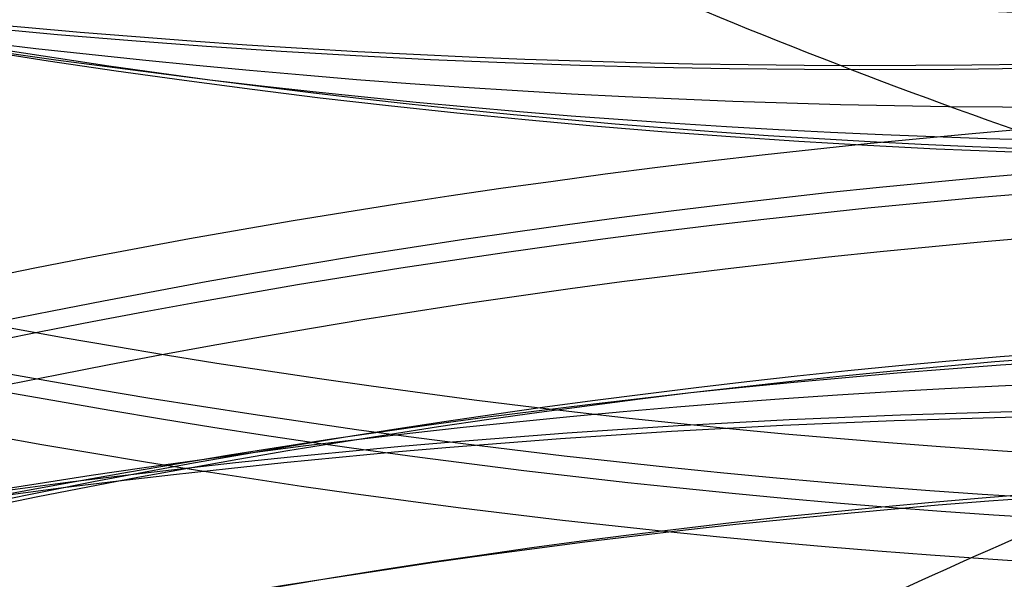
# Model space of a CAD drawing. Header units: millimetres. Extents: x -100 to 126, y -123 to 124.
# Tile 25 of 133: x -40.32 to -34.17, y -1.34 to 2.16. Entities that reach past the tile are written whole.
import ezdxf

# ---------------------------------------------------------------- set-up
doc = ezdxf.new("R2010")
doc.units = ezdxf.units.MM
doc.layers.add('Window garden_table', color=18, linetype='Continuous', true_color=0x000000)

msp = doc.modelspace()

# ---------------------------------------------------------------- linework, layer by layer
at = {"layer": 'Window garden_table', "extrusion": (0.09536166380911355, -0.1744338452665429, -0.9800402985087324)}
msp.add_circle((-1.574126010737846, -30.75175541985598, -191.3559656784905), 58.0726845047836, dxfattribs=at)
at = {"layer": 'Window garden_table', "extrusion": (0.09536166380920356, -0.1744338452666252, -0.9800402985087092)}
msp.add_circle((-1.574126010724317, -30.75175541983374, -193.8559656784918), 55.57268450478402, dxfattribs=at)
at = {"layer": 'Window garden_table', "extrusion": (0.09536166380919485, -0.1744338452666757, -0.980040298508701)}
msp.add_circle((-1.574126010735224, -30.75175541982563, -178.8287876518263), 56.11893305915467, dxfattribs=at)
at = {"layer": 'Window garden_table', "extrusion": (-0.09536166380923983, 0.1744338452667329, 0.9800402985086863)}
msp.add_circle((1.574126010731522, -30.75175541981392, 161.332072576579), 53.3216152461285, dxfattribs=at)
at = {"layer": 'Window garden_table', "extrusion": (0.09536166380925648, -0.1744338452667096, -0.9800402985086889)}
msp.add_circle((-1.574126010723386, -30.75175541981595, -163.8559656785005), 52.2464788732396, dxfattribs=at)
at = {"layer": 'Window garden_table', "extrusion": (0.09758912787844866, 0.1731975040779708, -0.9800402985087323)}
msp.add_circle((-0.5139650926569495, -28.34734351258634, -190.8682362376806), 58.0726845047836, dxfattribs=at)
at = {"layer": 'Window garden_table', "extrusion": (0.09758912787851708, 0.1731975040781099, -0.9800402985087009)}
msp.add_circle((-0.5139650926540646, -28.34734351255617, -178.341058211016), 56.11893305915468, dxfattribs=at)
at = {"layer": 'Window garden_table', "extrusion": (-0.09758912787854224, -0.1731975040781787, 0.9800402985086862)}
msp.add_circle((0.5139650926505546, -28.34734351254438, 160.8443431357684), 53.3216152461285, dxfattribs=at)
at = {"layer": 'Window garden_table', "extrusion": (0.09758912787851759, 0.1731975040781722, -0.9800402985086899)}
msp.add_circle((-0.5139650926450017, -28.34734351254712, -163.3682362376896), 52.24647887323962, dxfattribs=at)
at = {"layer": 'Window garden_table', "extrusion": (0.09758912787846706, 0.1731975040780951, -0.9800402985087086)}
msp.add_circle((-0.5139650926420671, -28.34734351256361, -193.3682362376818), 55.57268450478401, dxfattribs=at)
at = {"layer": 'Window garden_table', "extrusion": (0.1036622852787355, -0.1874754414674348, -0.9767840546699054)}
msp.add_arc((0.0089831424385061, -26.07164328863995, -165.4430030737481), 55.62077421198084, 91.742196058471, 88.66369701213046, dxfattribs=at)
at = {"layer": 'Window garden_table', "extrusion": (0.1036622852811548, -0.1874754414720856, -0.976784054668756)}
for centre, radius, end in [((0.0089831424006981, -26.0716432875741, -165.7884737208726), 55.27530356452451, 88.66369701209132), ((0.0089831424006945, -26.0716432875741, -165.0975324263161), 55.27530356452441, 88.6636970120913), ((0.0089831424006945, -26.0716432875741, -165.4430030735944), 54.92983291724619, 88.6636970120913)]:
    msp.add_arc(centre, radius, 91.7421960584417, end, dxfattribs=at)
at = {"layer": 'Window garden_table', "extrusion": (0.09536166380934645, -0.1744338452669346, -0.9800402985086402)}
msp.add_arc((-1.574126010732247, -30.75175541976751, -190.9647199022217), 58.04188007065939, 90.0000000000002, 270.0000000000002, dxfattribs=at)
at = {"layer": 'Window garden_table', "extrusion": (-0.09536166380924, 0.1744338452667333, 0.9800402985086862)}
msp.add_arc((1.574126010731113, -30.75175541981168, 191.7472114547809), 53.10348893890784, 269.9999999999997, 89.99999999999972, dxfattribs=at)
at = {"layer": 'Window garden_table', "extrusion": (0.0953616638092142, -0.1744338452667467, -0.9800402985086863)}
msp.add_arc((-1.574126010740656, -30.75175541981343, -166.6928554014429), 54.19598604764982, 90.00000000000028, 270.0000000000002, dxfattribs=at)
at = {"layer": 'Window garden_table', "extrusion": (0.09536166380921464, -0.1744338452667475, -0.9800402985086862)}
msp.add_arc((-1.574126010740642, -30.75175541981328, -165.2059169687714), 53.09254346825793, 89.99999999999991, 269.9999999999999, dxfattribs=at)
at = {"layer": 'Window garden_table', "extrusion": (-0.09536166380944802, 0.1744338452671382, 0.9800402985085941)}
msp.add_arc((1.574126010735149, -30.75175541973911, 161.0190759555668), 53.29697169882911, 269.9999999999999, 89.99999999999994, dxfattribs=at)
at = {"layer": 'Window garden_table', "extrusion": (-0.09536166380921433, 0.1744338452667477, 0.9800402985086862)}
msp.add_arc((1.574126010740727, -30.75175541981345, 162.774297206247), 52.70725160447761, 270.0000000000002, 90.0000000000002, dxfattribs=at)
at = {"layer": 'Window garden_table', "extrusion": (0.1027248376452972, 0.1879907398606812, -0.9767840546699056)}
msp.add_arc((-0.5323598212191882, -25.464587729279, -164.2860971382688), 55.62077421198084, 91.74219605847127, 88.66369701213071, dxfattribs=at)
at = {"layer": 'Window garden_table', "extrusion": (0.1027248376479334, 0.1879907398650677, -0.9767840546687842)}
for centre, radius, start, end in [((-0.5323598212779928, -25.46458772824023, -163.9406264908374), 55.27530356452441, 91.74219605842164, 88.66369701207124), ((-0.5323598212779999, -25.46458772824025, -164.6315677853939), 55.27530356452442, 91.74219605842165, 88.66369701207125), ((-0.5323598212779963, -25.46458772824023, -164.2860971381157), 54.92983291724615, 91.74219605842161, 88.66369701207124)]:
    msp.add_arc(centre, radius, start, end, dxfattribs=at)
at = {"layer": 'Window garden_table', "extrusion": (0.09758912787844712, 0.1731975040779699, -0.9800402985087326)}
msp.add_arc((-0.5139650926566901, -28.3473435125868, -190.4769904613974), 58.04188007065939, 270, 89.99999999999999, dxfattribs=at)
at = {"layer": 'Window garden_table', "extrusion": (0.09758912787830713, 0.1731975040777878, -0.9800402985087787)}
msp.add_arc((-0.5139650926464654, -28.34734351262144, -166.2051259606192), 54.19598604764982, 269.9999999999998, 89.99999999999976, dxfattribs=at)
at = {"layer": 'Window garden_table', "extrusion": (-0.09758912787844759, -0.17319750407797, 0.9800402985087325)}
msp.add_arc((0.5139650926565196, -28.34734351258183, 160.5313465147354), 53.29697169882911, 90.0000000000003, 270.0000000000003, dxfattribs=at)
at = {"layer": 'Window garden_table', "extrusion": (0.09758912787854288, 0.173197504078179, -0.9800402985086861)}
msp.add_arc((-0.5139650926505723, -28.34734351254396, -164.7181875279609), 53.09254346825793, 269.9999999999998, 89.99999999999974, dxfattribs=at)
at = {"layer": 'Window garden_table', "extrusion": (-0.09758912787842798, -0.1731975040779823, 0.9800402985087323)}
msp.add_arc((0.5139650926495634, -28.34734351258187, 162.2865677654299), 52.70725160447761, 90.00000000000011, 270.0000000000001, dxfattribs=at)
at = {"layer": 'Window garden_table', "extrusion": (-0.09758912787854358, -0.1731975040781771, 0.9800402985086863)}
msp.add_arc((0.5139650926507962, -28.34734351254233, 191.2594820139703), 53.10348893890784, 89.99999999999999, 270, dxfattribs=at)
at = {"layer": 'Window garden_table'}
for points in [[(-39.55866727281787, 69.07844957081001, 49.51840147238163), (-40.59708286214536, 68.51075562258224, 49.5184014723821), (-41.60748831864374, 67.89162768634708, 49.52091995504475), (-43.56234900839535, 66.55660489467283, 49.53096916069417), (-44.50695013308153, 65.84058718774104, 49.53850151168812), (-46.32123047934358, 64.3186135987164, 49.55850777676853), (-47.19102927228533, 63.51250751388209, 49.57098489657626), (-48.84744049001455, 61.81803237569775, 49.60076469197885), (-49.63414173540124, 60.92949086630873, 49.61807205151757), (-51.11687697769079, 59.07859512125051, 49.65735198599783), (-51.81296555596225, 58.11605201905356, 49.67933057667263), (-53.10784735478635, 56.12629996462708, 49.72774966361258), (-53.70665848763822, 55.09889216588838, 49.75419731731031), (-54.80127146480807, 52.9891695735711, 49.81130997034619), (-55.29705327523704, 51.90665279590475, 49.84198303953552), (-56.18086096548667, 49.69699294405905, 49.90726277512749), (-56.56882880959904, 48.56965181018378, 49.94187816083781), (-57.23327359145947, 46.28105098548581, 50.01472198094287), (-57.50965569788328, 45.11960423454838, 50.05295949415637), (-57.94824098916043, 42.7738283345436, 50.13269291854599), (-58.11031502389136, 41.58932999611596, 50.17419795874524), (-58.31866906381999, 39.20871392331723, 50.26008067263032), (-58.36478932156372, 38.01245131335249, 50.30446720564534), (-58.34071002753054, 35.61969288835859, 50.39569928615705), (-58.27032503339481, 34.4230823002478, 50.44255310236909), (-58.01380558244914, 32.04103243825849, 50.53828178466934), (-57.82746596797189, 30.85551340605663, 50.58716401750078), (-57.34070090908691, 28.50696429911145, 50.68649096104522), (-57.04005750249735, 27.34389330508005, 50.73694184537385), (-56.32742934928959, 25.0513663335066, 50.83893085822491), (-55.91522148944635, 23.92191081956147, 50.89047370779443), (-54.98326787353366, 21.70744588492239, 50.99415888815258), (-54.46330201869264, 20.62247940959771, 51.04630427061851), (-53.32066359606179, 18.50742734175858, 51.15069852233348), (-52.69778235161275, 17.47742670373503, 51.2029486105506), (-51.35513174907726, 15.48224635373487, 51.3070524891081), (-50.63517348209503, 14.51719148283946, 51.3589055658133), (-49.10512564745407, 12.66125307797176, 51.46171640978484), (-48.29487489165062, 11.77053047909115, 51.51267150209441), (-46.59187927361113, 10.07192679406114, 51.61319279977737), (-45.69900815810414, 9.264237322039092, 51.66275441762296), (-43.83922319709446, 7.739604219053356, 51.76000535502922), (-42.87222416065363, 7.022875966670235, 51.80768830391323), (-40.87337462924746, 5.687223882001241, 51.90071343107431), (-39.84148471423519, 5.068530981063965, 51.94604766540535), (-37.72270252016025, 3.93508898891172, 52.03392660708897), (-36.63581958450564, 3.420577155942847, 52.07646208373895), (-34.41746875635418, 2.500651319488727, 52.15831920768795), (-33.28606000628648, 2.095471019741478, 52.19763069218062), (-30.98954673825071, 1.398318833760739, 52.27264463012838), (-29.82455007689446, 1.10656698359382, 52.3083363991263), (-27.47211893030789, 0.6392898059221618, 52.3757492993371), (-26.28483774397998, 0.4639609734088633, 52.40745967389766), (-23.89935539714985, 0.2314164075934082, 52.46658604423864), (-22.70134756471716, 0.1743644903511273, 52.49399167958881), (-20.90536399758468, 0.1779157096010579, 52.53165805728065), (-20.30668025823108, 0.1939707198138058, 52.54364329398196), (-19.11098851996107, 0.2557698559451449, 52.56643816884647), (-18.51401016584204, 0.3015266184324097, 52.57724669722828), (-17.32319059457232, 0.4226334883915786, 52.59766015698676), (-16.72938034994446, 0.4979932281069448, 52.60726406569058), (-15.54635235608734, 0.678136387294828, 52.62524333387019), (-14.95716658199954, 0.7829263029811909, 52.63361776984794), (-13.7848330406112, 1.021686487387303, 52.64911627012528), (-13.2017179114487, 1.155660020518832, 52.65623952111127), (-12.04295751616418, 1.452470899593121, 52.66921703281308), (-11.46734520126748, 1.61530822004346, 52.67507060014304), (-10.32500484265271, 1.969457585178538, 52.68549339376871), (-9.758309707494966, 2.160766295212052, 52.69006205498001), (-8.635196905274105, 2.571397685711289, 52.69790300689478), (-8.07881174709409, 2.7907137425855, 52.70117486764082), (-6.97768716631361, 3.256828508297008, 52.70641355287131), (-6.432979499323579, 3.503617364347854, 52.70838008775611), (-5.356549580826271, 4.024077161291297, 52.71100285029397), (-4.824857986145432, 4.297735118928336, 52.71165893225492), (-3.775767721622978, 4.87126483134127, 52.71165893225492), (-3.258398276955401, 5.171120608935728, 52.71100285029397), (-2.23922415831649, 5.796311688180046, 52.70838008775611), (-1.737446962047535, 6.121628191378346, 52.70641355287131), (-0.7506901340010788, 6.796942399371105, 52.70117486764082), (-0.2657359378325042, 7.14691869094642, 52.69790300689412), (0.6861844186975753, 7.870692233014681, 52.69006205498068), (1.153127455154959, 8.244465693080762, 52.68549339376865), (2.067880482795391, 9.014913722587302, 52.67507060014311), (2.515669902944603, 9.411562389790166, 52.66921703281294), (3.391019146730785, 10.22678386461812, 52.65623952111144), (3.818561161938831, 10.64532894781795, 52.64911627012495), (4.652370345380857, 11.503311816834, 52.63361776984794), (5.05862264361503, 11.94272036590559, 52.62524333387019), (5.848861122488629, 12.84134706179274, 52.60726406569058), (6.232835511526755, 13.30053478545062, 52.59766015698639), (6.977583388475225, 14.23758799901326, 52.57724669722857), (7.338348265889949, 14.71542221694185, 52.56643816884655), (8.035801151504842, 15.6885909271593, 52.54364329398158), (8.372483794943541, 16.18389364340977, 52.53165805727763), (9.344939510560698, 17.69382723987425, 52.49399167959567), (9.943594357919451, 18.7331010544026, 52.46658604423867), (11.03551534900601, 20.86671572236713, 52.40745967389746), (11.52881503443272, 21.96080540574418, 52.37574929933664), (12.40529828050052, 24.19330565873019, 52.30833639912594), (12.78856449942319, 25.33148111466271, 52.27264463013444), (13.44135574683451, 27.640995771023, 52.19763069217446), (13.71100777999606, 28.81212540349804, 52.15831920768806), (14.13407737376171, 31.17609580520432, 52.07646208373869), (14.28765974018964, 32.36876063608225, 52.0339266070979), (14.47724559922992, 34.76416998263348, 51.94604766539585), (14.51344377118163, 35.96677856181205, 51.90071343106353), (14.4680708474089, 38.37038153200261, 51.80768830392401), (14.38671542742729, 39.57128445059, 51.76000535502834), (14.10719254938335, 41.95983488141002, 51.6627544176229), (13.90925238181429, 43.14743784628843, 51.61319279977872), (13.39864748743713, 45.49791252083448, 51.5126715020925), (13.08621221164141, 46.6607870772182, 51.46171640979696), (12.34980701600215, 48.95060390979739, 51.35890556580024), (11.92605957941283, 50.07759500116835, 51.30705248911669), (10.97128472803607, 52.28482409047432, 51.20294861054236), (10.44046437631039, 53.36515372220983, 51.15069852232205), (9.276816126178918, 55.46871987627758, 51.04630427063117), (8.644172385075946, 56.49208620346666, 50.99415888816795), (7.283111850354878, 58.47196163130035, 50.89047370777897), (6.554850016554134, 59.4286328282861, 50.83893085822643), (5.009686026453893, 61.26601875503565, 50.73694184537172), (4.192904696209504, 62.14692105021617, 50.68649096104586), (2.478661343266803, 63.82441705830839, 50.58716401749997), (1.581282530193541, 64.62121633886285, 50.53828178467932), (-0.2854474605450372, 66.12297627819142, 50.44255310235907), (-1.254755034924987, 66.82815269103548, 50.39569928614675), (-3.255969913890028, 68.1400260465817, 50.3044672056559), (-4.287873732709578, 68.74694104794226, 50.26008067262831), (-6.404334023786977, 69.85659871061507, 50.17419795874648), (-7.488926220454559, 70.35955404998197, 50.13269291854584), (-9.700336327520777, 71.2565975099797, 50.05295949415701), (-10.82722694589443, 71.65088567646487, 50.01472198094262), (-13.1124255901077, 72.32693875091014, 49.9418781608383), (-14.27083989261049, 72.60888446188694, 49.90726277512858), (-16.60799780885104, 73.0576667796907, 49.8419830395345), (-17.78687682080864, 73.22465915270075, 49.81130997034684), (-20.15370005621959, 73.44204074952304, 49.75419731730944), (-21.34180349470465, 73.49255586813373, 49.72774966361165), (-23.71574057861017, 73.47659238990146, 49.67933057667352), (-24.90175128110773, 73.41020605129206, 49.65735198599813), (-27.26020247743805, 73.16115422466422, 49.61807205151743), (-28.43283142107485, 72.97854473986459, 49.60076469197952), (-30.75335823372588, 72.4988579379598, 49.57098489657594), (-31.90144922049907, 72.20179894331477, 49.55850777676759), (-34.16198230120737, 71.49610285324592, 49.53850151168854), (-35.27461537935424, 71.08744618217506, 49.53096916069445), (-37.45365898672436, 70.1624947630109, 49.5209199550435), (-38.52025168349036, 69.64614351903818, 49.5184014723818), (-39.55866727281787, 69.07844957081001, 49.51840147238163)], [(-37.4170948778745, -67.45344788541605, 49.51840147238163), (-36.38603930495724, -68.03440206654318, 49.5184014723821), (-35.32615100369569, -68.56437883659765, 49.52091995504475), (-33.1591391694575, -69.51717780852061, 49.53096916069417), (-32.05183420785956, -69.94005883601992, 49.53850151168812), (-29.8005299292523, -70.67466473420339, 49.55850777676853), (-28.65633989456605, -70.98641162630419, 49.57098489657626), (-26.34215059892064, -71.49579558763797, 49.60076469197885), (-25.17195800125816, -71.69341681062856, 49.61807205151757), (-22.81689194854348, -71.97267071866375, 49.65735198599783), (-21.63182934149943, -72.05424981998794, 49.67933057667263), (-19.25829174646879, -72.10063296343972, 49.72774966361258), (-18.06963853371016, -72.06534702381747, 49.75419731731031), (-15.70022398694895, -71.87831309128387, 49.81130997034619), (-14.51930183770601, -71.72644125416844, 49.84198303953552), (-12.17658487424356, -71.30764545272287, 49.90726277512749), (-11.01465267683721, -71.04056747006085, 49.94187816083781), (-8.72097834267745, -70.39385373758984, 50.01472198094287), (-7.589127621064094, -70.01403856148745, 50.05295949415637), (-5.36640386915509, -69.14540702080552, 50.13269291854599), (-4.275455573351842, -68.65639155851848, 50.17419795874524), (-2.144949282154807, -67.57394653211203, 50.26008067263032), (-1.1053528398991, -66.9803047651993, 50.30446720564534), (0.912508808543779, -65.69418382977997, 50.39569928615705), (1.890773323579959, -65.00148657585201, 50.44255310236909), (3.776594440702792, -63.52377128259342, 50.53828178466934), (4.684110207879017, -62.73853694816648, 50.58716401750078), (6.419709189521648, -61.08314596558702, 50.68649096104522), (7.247711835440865, -60.21278270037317, 50.73694184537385), (8.816294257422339, -58.39534824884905, 50.83893085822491), (9.556755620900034, -57.44808796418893, 50.89047370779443), (10.94307564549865, -55.48581650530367, 50.99415888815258), (11.58878143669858, -54.47064126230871, 51.04630427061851), (12.7792904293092, -52.38215948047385, 51.15069852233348), (13.32391115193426, -51.30872078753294, 51.2029486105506), (14.30689229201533, -49.11390796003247, 51.3070524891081), (14.74504683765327, -47.99243954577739, 51.3589055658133), (15.51073457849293, -45.71224744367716, 51.46171640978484), (15.83804593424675, -44.5534720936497, 51.51267150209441), (16.37872921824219, -42.20973359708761, 51.61319279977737), (16.5918717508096, -41.02476466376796, 51.66275441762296), (16.90197991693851, -38.63999232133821, 51.76000535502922), (16.99871770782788, -37.44023054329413, 51.80768830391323), (17.07488803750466, -35.03740636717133, 51.90071343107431), (17.05410374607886, -33.83443267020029, 51.94604766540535), (16.89522958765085, -31.43679054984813, 52.03392660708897), (16.75694331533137, -30.24225555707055, 52.07646208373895), (16.36420171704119, -27.87305780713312, 52.15831920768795), (16.10957934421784, -26.69856886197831, 52.19763069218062), (15.48643712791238, -24.3808786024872, 52.27264463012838), (15.11778760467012, -23.23788521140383, 52.3083363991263), (14.26998485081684, -20.99433651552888, 52.3757492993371), (13.79074595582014, -19.89401524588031, 52.40745967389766), (12.72625597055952, -17.7465832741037, 52.46658604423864), (12.14096812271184, -16.69972329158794, 52.49399167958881), (11.18794140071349, -15.17745207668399, 52.53165805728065), (10.85763349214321, -14.67787558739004, 52.54364329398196), (10.17270861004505, -13.69584922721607, 52.56643816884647), (9.818096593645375, -13.21343119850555, 52.57724669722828), (9.085417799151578, -12.26691130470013, 52.59766015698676), (8.707359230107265, -11.80284081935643, 52.60726406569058), (7.928701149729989, -10.89416134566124, 52.62524333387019), (7.528113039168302, -10.4495829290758, 52.63361776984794), (6.705366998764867, -9.580985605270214, 52.64911627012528), (6.283223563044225, -9.156996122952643, 52.65623952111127), (5.418392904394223, -8.330624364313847, 52.66921703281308), (4.975723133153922, -7.928270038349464, 52.67507060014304), (4.070918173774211, -7.146163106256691, 52.68549339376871), (3.608803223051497, -6.766436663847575, 52.69006205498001), (2.666235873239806, -6.030524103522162, 52.69790300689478), (2.185806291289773, -5.674362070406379, 52.70117486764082), (1.207784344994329, -4.986458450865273, 52.70641355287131), (0.710217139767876, -4.654738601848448, 52.70838008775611), (-0.3008617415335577, -4.016538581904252, 52.71100285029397), (-0.8143461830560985, -3.710077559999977, 52.71165893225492), (-1.856000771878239, -3.123151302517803, 52.71165893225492), (-2.384141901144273, -2.842702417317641, 52.71100285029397), (-3.453813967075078, -2.308491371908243, 52.70838008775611), (-3.995314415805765, -2.054742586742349, 52.70641355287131), (-5.090375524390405, -1.574555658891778, 52.70117486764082), (-5.643904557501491, -1.348127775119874, 52.69790300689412), (-6.761663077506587, -0.9231378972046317, 52.69006205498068), (-7.325860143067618, -0.7245829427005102, 52.68549339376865), (-8.463568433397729, -0.3558240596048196, 52.67507060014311), (-9.037046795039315, -0.1856238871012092, 52.66921703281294), (-10.19190854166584, 0.1260116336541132, 52.65623952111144), (-10.77325897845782, 0.267446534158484, 52.64911627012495), (-11.94243665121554, 0.5212100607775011, 52.63361776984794), (-12.53023120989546, 0.6335415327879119, 52.62524333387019), (-13.71085360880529, 0.8288298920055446, 52.60726406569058), (-14.30364939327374, 0.9117928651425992, 52.59766015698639), (-15.49281925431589, 1.048149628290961, 52.57724669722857), (-16.08916223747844, 1.101552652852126, 52.56643816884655), (-17.28396386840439, 1.178668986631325, 52.54364329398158), (-17.8823927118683, 1.202394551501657, 52.53165805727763), (-19.67818330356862, 1.228960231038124, 52.49399167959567), (-20.87682386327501, 1.187264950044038, 52.46658604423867), (-23.26509029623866, 0.985308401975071, 52.40745967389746), (-24.45452075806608, 0.8252084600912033, 52.37574929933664), (-26.81274670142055, 0.3881150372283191, 52.30833639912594), (-27.98138637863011, 0.1113160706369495, 52.27264463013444), (-30.28664478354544, -0.5563500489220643, 52.19763069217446), (-31.42315284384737, -0.946998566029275, 52.15831920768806), (-33.65310997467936, -1.838421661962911, 52.07646208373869), (-34.74649691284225, -2.338963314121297, 52.0339266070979), (-36.87962970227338, -3.445160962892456, 51.94604766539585), (-37.91936317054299, -4.05057984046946, 51.90071343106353), (-39.93516437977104, -5.360507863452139, 51.80768830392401), (-40.91126857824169, -6.064785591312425, 51.76000535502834), (-42.79043834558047, -7.565461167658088, 51.6627544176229), (-43.69358633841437, -8.361642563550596, 51.61319279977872), (-45.41820899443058, -10.03828362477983, 51.5126715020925), (-46.23980744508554, -10.91855007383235, 51.46171640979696), (-47.79351269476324, -12.75472918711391, 51.35890556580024), (-48.52577860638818, -13.7104788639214, 51.30705248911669), (-49.89388633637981, -15.68828990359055, 51.20294861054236), (-50.5299154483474, -16.71022401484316, 51.15069852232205), (-51.69956352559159, -18.81045999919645, 51.04630427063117), (-52.23339006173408, -19.88867425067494, 50.99415888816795), (-53.19364456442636, -22.09101477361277, 50.89047370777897), (-53.62029206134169, -23.21509528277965, 50.83893085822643), (-54.36223944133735, -25.49830199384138, 50.73694184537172), (-54.67776241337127, -26.65742487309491, 50.68649096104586), (-55.19458314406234, -28.99954345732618, 50.58716401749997), (-55.39609937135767, -30.18257728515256, 50.53828178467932), (-55.68312269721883, -32.56114437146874, 50.44255310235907), (-55.76883595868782, -33.75675475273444, 50.39569928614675), (-55.82357543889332, -36.14900814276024, 50.3044672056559), (-55.79278855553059, -37.34576353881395, 50.26008067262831), (-55.61495818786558, -39.72885410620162, 50.17419795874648), (-55.4680762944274, -40.91533209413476, 50.13269291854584), (-55.05958711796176, -43.26653566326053, 50.05295949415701), (-54.79811114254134, -44.43142876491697, 50.01472198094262), (-54.16304834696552, -46.72835624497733, 49.9418781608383), (-53.78955874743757, -47.86057645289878, 49.90726277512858), (-52.9341394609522, -50.08138048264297, 49.8419830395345), (-52.45227034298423, -51.17016160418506, 49.81130997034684), (-51.38478242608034, -53.29373795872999, 49.75419731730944), (-50.79918624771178, -54.32873490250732, 49.72774966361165), (-49.52990858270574, -56.33491692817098, 49.67933057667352), (-48.84621173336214, -57.30630106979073, 49.65735198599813), (-47.38731666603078, -59.17604544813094, 49.61807205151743), (-46.61206629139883, -60.07459523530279, 49.60076469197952), (-44.97750504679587, -61.79015743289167, 49.57098489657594), (-44.11810757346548, -62.60734342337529, 49.55850777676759), (-42.32347963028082, -64.15244126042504, 49.53850151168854), (-41.38813152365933, -64.88050482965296, 49.53096916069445), (-39.45053908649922, -66.24046869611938, 49.5209199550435), (-38.44815045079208, -66.8724937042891, 49.5184014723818), (-37.4170948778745, -67.45344788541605, 49.51840147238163)]]:
    msp.add_rational_spline(points, [0.905089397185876, 0.9050893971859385, 0.9050521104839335, 0.904903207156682, 0.904791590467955, 0.9044947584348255, 0.904309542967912, 0.9038667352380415, 0.903609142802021, 0.9030232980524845, 0.9026950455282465, 0.901970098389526, 0.9015734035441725, 0.9007142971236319, 0.9002518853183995, 0.8992645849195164, 0.8987396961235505, 0.8976312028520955, 0.8970475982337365, 0.8958259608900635, 0.8951879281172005, 0.8938622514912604, 0.893174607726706, 0.8917550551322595, 0.89102314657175, 0.889520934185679, 0.8887506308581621, 0.887178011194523, 0.8863756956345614, 0.884745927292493, 0.883918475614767, 0.8822457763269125, 0.8814005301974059, 0.879700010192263, 0.8788447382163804, 0.877132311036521, 0.8762751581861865, 0.8745674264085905, 0.8737168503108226, 0.8720309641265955, 0.871195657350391, 0.869549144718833, 0.8687379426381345, 0.867148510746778, 0.866370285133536, 0.8648555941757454, 0.8641191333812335, 0.862696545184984, 0.8620104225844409, 0.8606967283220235, 0.8600691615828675, 0.8588802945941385, 0.8583189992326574, 0.8572697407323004, 0.8567817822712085, 0.8561095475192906, 0.855895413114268, 0.8554877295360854, 0.8552941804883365, 0.854928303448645, 0.854755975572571, 0.854433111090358, 0.854282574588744, 0.8540037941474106, 0.853875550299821, 0.8536417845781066, 0.8535362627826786, 0.8533482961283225, 0.8532658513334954, 0.853124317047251, 0.8530652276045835, 0.852970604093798, 0.8529350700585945, 0.8528876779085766, 0.8528758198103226, 0.8528758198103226, 0.8528876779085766, 0.8529350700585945, 0.852970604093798, 0.8530652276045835, 0.853124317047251, 0.8532658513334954, 0.853348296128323, 0.8535362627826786, 0.8536417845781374, 0.85387555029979, 0.8540037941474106, 0.854282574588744, 0.854433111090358, 0.854755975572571, 0.85492830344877, 0.8552941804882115, 0.8554877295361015, 0.8558954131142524, 0.856109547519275, 0.85678178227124, 0.8572697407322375, 0.8583189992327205, 0.8588802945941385, 0.8600691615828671, 0.8606967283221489, 0.8620104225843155, 0.8626965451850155, 0.8641191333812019, 0.8648555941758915, 0.8663702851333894, 0.8671485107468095, 0.8687379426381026, 0.8695491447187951, 0.8711956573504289, 0.872030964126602, 0.8737168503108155, 0.8745674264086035, 0.8762751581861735, 0.8771323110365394, 0.878844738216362, 0.8797000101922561, 0.8814005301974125, 0.882245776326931, 0.883918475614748, 0.8847459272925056, 0.886375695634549, 0.8871780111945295, 0.888750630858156, 0.889520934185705, 0.891023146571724, 0.8917550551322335, 0.893174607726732, 0.893862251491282, 0.8951879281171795, 0.89582596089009, 0.8970475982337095, 0.8976312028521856, 0.8987396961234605, 0.8992645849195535, 0.900251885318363, 0.900714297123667, 0.9015734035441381, 0.9019700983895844, 0.902695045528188, 0.903023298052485, 0.9036091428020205, 0.9038667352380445, 0.904309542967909, 0.904494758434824, 0.904791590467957, 0.9049032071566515, 0.905052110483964, 0.9050893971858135, 0.905089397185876], degree=3, knots=[0, 0, 0, 0, 0.098174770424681, 0.098174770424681, 0.196349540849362, 0.196349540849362, 0.294524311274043, 0.294524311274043, 0.392699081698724, 0.392699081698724, 0.490873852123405, 0.490873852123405, 0.589048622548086, 0.589048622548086, 0.687223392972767, 0.687223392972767, 0.785398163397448, 0.785398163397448, 0.883572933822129, 0.883572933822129, 0.98174770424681, 0.98174770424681, 1.07992247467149, 1.07992247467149, 1.17809724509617, 1.17809724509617, 1.27627201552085, 1.27627201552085, 1.37444678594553, 1.37444678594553, 1.47262155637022, 1.47262155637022, 1.5707963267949, 1.5707963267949, 1.66897109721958, 1.66897109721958, 1.76714586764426, 1.76714586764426, 1.86532063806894, 1.86532063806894, 1.96349540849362, 1.96349540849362, 2.0616701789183, 2.0616701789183, 2.15984494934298, 2.15984494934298, 2.25801971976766, 2.25801971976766, 2.35619449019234, 2.35619449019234, 2.45436926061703, 2.45436926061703, 2.55254403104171, 2.55254403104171, 2.65071880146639, 2.65071880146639, 2.69980618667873, 2.69980618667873, 2.74889357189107, 2.74889357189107, 2.79798095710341, 2.79798095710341, 2.84706834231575, 2.84706834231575, 2.89615572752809, 2.89615572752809, 2.94524311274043, 2.94524311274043, 2.99433049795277, 2.99433049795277, 3.04341788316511, 3.04341788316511, 3.09250526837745, 3.09250526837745, 3.14159265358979, 3.14159265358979, 3.19068003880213, 3.19068003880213, 3.23976742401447, 3.23976742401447, 3.28885480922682, 3.28885480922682, 3.33794219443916, 3.33794219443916, 3.3870295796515, 3.3870295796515, 3.43611696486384, 3.43611696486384, 3.48520435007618, 3.48520435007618, 3.53429173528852, 3.53429173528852, 3.58337912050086, 3.58337912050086, 3.6324665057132, 3.6324665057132, 3.73064127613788, 3.73064127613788, 3.82881604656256, 3.82881604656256, 3.92699081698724, 3.92699081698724, 4.02516558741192, 4.02516558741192, 4.1233403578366, 4.1233403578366, 4.22151512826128, 4.22151512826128, 4.31968989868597, 4.31968989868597, 4.41786466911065, 4.41786466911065, 4.51603943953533, 4.51603943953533, 4.61421420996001, 4.61421420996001, 4.71238898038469, 4.71238898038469, 4.81056375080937, 4.81056375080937, 4.90873852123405, 4.90873852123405, 5.00691329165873, 5.00691329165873, 5.10508806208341, 5.10508806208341, 5.2032628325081, 5.2032628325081, 5.30143760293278, 5.30143760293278, 5.39961237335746, 5.39961237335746, 5.49778714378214, 5.49778714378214, 5.59596191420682, 5.59596191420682, 5.6941366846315, 5.6941366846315, 5.79231145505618, 5.79231145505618, 5.89048622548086, 5.89048622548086, 5.98866099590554, 5.98866099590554, 6.08683576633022, 6.08683576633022, 6.18501053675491, 6.18501053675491, 6.28318530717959, 6.28318530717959, 6.28318530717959, 6.28318530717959], dxfattribs=at)
for points, knots in [([(-3.924250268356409, 3.889068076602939, 54.87300912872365), (-4.425705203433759, 3.614990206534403, 54.87300619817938), (-4.91325308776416, 3.363187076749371, 54.87231602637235), (-5.901265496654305, 2.879770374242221, 54.86973010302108), (-6.390825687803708, 2.6541392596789, 54.86778908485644), (-7.798732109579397, 2.039297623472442, 54.8606716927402), (-8.662335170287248, 1.707612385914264, 54.85422642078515), (-10.26063366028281, 1.149084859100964, 54.83970064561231), (-10.99703737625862, 0.921833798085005, 54.83165495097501), (-12.3757553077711, 0.5355575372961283, 54.81477390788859), (-13.02134133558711, 0.375929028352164, 54.80588503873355), (-14.85318597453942, -0.0318006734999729, 54.77862403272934), (-15.94516111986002, -0.2125398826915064, 54.7594966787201), (-17.97510415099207, -0.4735394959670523, 54.7205132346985), (-18.9106844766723, -0.5522016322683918, 54.70063695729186), (-20.67793119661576, -0.6428628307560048, 54.66043814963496), (-21.50794346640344, -0.6542932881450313, 54.64013291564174), (-23.09055085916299, -0.6288343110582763, 54.59924801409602), (-23.8427906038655, -0.5917469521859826, 54.57867594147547), (-26.00822556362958, -0.4248052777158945, 54.51670748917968), (-27.33169734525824, -0.2401504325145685, 54.47502115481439), (-29.8177771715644, 0.2257455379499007, 54.39140991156), (-30.98012736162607, 0.5080369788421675, 54.34932427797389), (-33.18123364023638, 1.144517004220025, 54.26504800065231), (-34.22016308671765, 1.499094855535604, 54.22277545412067), (-36.19888323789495, 2.265215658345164, 54.13822145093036), (-37.1391713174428, 2.677137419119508, 54.09582698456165), (-38.93641999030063, 3.548230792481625, 54.01105470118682), (-39.79367193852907, 4.00761836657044, 53.96862737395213), (-42.2553681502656, 5.445715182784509, 53.84139507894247), (-43.75347190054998, 6.484967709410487, 53.75651975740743), (-46.51901111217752, 8.692468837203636, 53.58680388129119), (-47.78641890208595, 9.861534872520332, 53.50181012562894), (-50.11791698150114, 12.31094233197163, 53.33219194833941), (-51.18244282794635, 13.59211791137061, 53.24738242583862), (-53.12321881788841, 16.2578709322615, 53.07783174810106), (-53.9993220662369, 17.64239895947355, 52.99311628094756), (-55.56709451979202, 20.5109243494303, 52.82387367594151), (-56.2588232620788, 21.99489286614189, 52.73934664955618), (-57.45348132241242, 25.06433381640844, 52.57049553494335), (-57.95645737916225, 26.64966917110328, 52.48619353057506), (-58.7588438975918, 29.92921505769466, 52.3178505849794), (-59.05852921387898, 31.62425350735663, 52.23363850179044), (-59.42440069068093, 35.13630611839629, 52.0657741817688), (-59.49124008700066, 36.95370236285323, 51.9819818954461), (-59.3755584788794, 39.79226661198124, 51.8566536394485), (-59.30077740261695, 40.75728503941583, 51.81493914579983), (-59.06738105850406, 42.73056611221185, 51.73166259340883), (-58.9087805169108, 43.73917703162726, 51.69005082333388), (-58.49135583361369, 45.80715173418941, 51.60711862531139), (-58.23256138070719, 46.86709528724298, 51.56569137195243), (-57.58917075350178, 49.05067612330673, 51.48315052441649), (-57.20482735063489, 50.1745539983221, 51.44196735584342), (-56.26751435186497, 52.50718033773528, 51.36004600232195), (-55.71527942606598, 53.71607462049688, 51.31919226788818), (-54.69940629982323, 55.62157319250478, 51.25844655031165), (-54.32912968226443, 56.27231215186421, 51.23827661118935), (-53.5064799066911, 57.61322209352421, 51.19818645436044), (-53.05440065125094, 58.30329932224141, 51.17826810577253), (-52.03672583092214, 59.73724578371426, 51.13879663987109), (-51.47237105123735, 60.48021560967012, 51.11926906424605), (-50.17215238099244, 62.04489234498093, 51.08088372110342), (-49.43898591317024, 62.86547368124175, 51.0620046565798), (-48.11829531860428, 64.18978240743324, 51.03496767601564), (-47.63916010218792, 64.64838526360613, 51.02611539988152), (-46.57461597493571, 65.6062617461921, 51.00924539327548), (-45.98660286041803, 66.10830089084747, 51.00113827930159), (-44.64836145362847, 67.16725280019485, 50.98640541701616), (-43.89528018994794, 67.7270462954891, 50.97975164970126), (-42.58268269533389, 68.6106259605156, 50.97229972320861), (-42.11405971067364, 68.91229148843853, 50.97024703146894), (-41.13177410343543, 69.5112825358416, 50.96747988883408), (-40.63637474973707, 69.7982102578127, 50.96674743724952), (-40.10959502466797, 70.0861967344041, 50.9667474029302)], [0.1187110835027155, 0.1187110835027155, 0.1187110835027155, 0.1187110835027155, 0.1191747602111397, 0.1191747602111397, 0.1196384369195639, 0.1196384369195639, 0.1205657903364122, 0.1205657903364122, 0.1214931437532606, 0.1214931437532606, 0.1224204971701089, 0.1224204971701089, 0.1242752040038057, 0.1242752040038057, 0.1261299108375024, 0.1261299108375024, 0.1279846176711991, 0.1279846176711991, 0.1298393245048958, 0.1298393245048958, 0.1335487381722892, 0.1335487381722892, 0.1372617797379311, 0.1372617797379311, 0.1409748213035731, 0.1409748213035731, 0.144687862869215, 0.144687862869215, 0.148400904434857, 0.148400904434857, 0.1558162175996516, 0.1558162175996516, 0.1632315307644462, 0.1632315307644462, 0.1706488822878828, 0.1706488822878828, 0.1780662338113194, 0.1780662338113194, 0.1854811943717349, 0.1854811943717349, 0.1928961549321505, 0.1928961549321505, 0.2003139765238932, 0.2003139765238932, 0.2077317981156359, 0.2077317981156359, 0.2114404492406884, 0.2114404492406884, 0.2151491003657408, 0.2151491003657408, 0.2188577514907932, 0.2188577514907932, 0.2225664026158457, 0.2225664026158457, 0.226280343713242, 0.226280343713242, 0.2281373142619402, 0.2281373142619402, 0.2299942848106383, 0.2299942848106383, 0.2318512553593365, 0.2318512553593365, 0.2337082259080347, 0.2337082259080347, 0.2346367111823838, 0.2346367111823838, 0.2355651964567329, 0.2355651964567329, 0.2364936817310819, 0.2364936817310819, 0.2369579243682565, 0.2369579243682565, 0.237422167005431, 0.237422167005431, 0.237422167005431, 0.237422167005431]), ([(-37.98089123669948, -68.45405240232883, 50.9667474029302), (-38.50410305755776, -68.15924568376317, 50.96674736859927), (-38.99596129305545, -67.86588391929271, 50.96748007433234), (-39.97092436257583, -67.2540581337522, 50.97024999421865), (-40.42542734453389, -66.95318435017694, 50.97227650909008), (-41.71717784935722, -66.06014363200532, 50.97959773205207), (-42.46583775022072, -65.48970252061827, 50.98625438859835), (-43.79581315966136, -64.41030007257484, 51.00097053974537), (-44.37839823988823, -63.9001373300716, 51.00910590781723), (-45.43086634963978, -62.92911091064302, 51.02595371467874), (-45.90426097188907, -62.4645539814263, 51.03479265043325), (-47.20816381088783, -61.12406803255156, 51.06179621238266), (-47.93124155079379, -60.29416094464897, 51.08066950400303), (-49.21070751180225, -58.7148767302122, 51.11897762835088), (-49.76583811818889, -57.9649229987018, 51.13848828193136), (-50.76533239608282, -56.51888241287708, 51.17790890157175), (-51.20882316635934, -55.82323755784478, 51.19781511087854), (-52.01451120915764, -54.47267947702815, 51.23786406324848), (-52.37655809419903, -53.81765039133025, 51.25801186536), (-53.36838216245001, -51.90045674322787, 51.31869543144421), (-53.905436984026, -50.68527069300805, 51.35951287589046), (-54.81409946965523, -48.34073478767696, 51.44139809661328), (-55.18476286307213, -47.21134851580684, 51.48261381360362), (-55.80136718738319, -45.01861035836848, 51.56513962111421), (-56.04716661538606, -43.95461652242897, 51.60657935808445), (-56.43909260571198, -41.87982248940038, 51.68958828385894), (-56.58512987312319, -40.86875210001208, 51.73120484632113), (-56.79389959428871, -38.8914787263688, 51.81451775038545), (-56.85659012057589, -37.92500991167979, 51.85625327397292), (-56.9366248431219, -35.08252474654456, 51.98169530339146), (-56.84666503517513, -33.26430913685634, 52.06554195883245), (-56.43565586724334, -29.75347715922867, 52.23359053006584), (-56.11405266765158, -28.06123195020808, 52.31777795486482), (-55.26920063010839, -24.79096015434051, 52.48625897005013), (-54.74612520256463, -23.21290948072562, 52.5705385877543), (-53.51283838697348, -20.16052657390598, 52.73930315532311), (-52.80253819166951, -18.68622631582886, 52.82378998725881), (-51.19873452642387, -15.83867024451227, 52.99298836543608), (-50.30508534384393, -14.46547892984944, 53.07770194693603), (-48.33060960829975, -11.82483842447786, 53.24723912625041), (-47.24982253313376, -10.55728555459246, 53.33207502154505), (-44.88506313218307, -8.13551270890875, 53.50192019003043), (-43.60097574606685, -6.981275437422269, 53.58694471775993), (-40.80227367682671, -4.806121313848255, 53.75694100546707), (-39.28815139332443, -3.784819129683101, 53.84193063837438), (-36.80594924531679, -2.378437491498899, 53.96923268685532), (-35.94414941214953, -1.931111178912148, 54.01158876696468), (-34.13857314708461, -1.085003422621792, 54.09622143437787), (-33.19476100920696, -0.6861233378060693, 54.13851178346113), (-31.20990352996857, 0.0529545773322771, 54.22290191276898), (-30.16829892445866, 0.3935185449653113, 54.26511141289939), (-27.96395921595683, 1.000501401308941, 54.34917609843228), (-26.80101282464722, 1.267370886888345, 54.39116314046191), (-24.31044630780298, 1.70175563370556, 54.47480768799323), (-22.98337913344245, 1.869845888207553, 54.51651966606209), (-20.81459124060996, 2.009426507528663, 54.57854084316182), (-20.06142384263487, 2.036984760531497, 54.59913196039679), (-18.47754511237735, 2.042327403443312, 54.64005102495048), (-17.64713247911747, 2.020314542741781, 54.66037389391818), (-15.87987165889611, 1.907025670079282, 54.70060957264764), (-14.94435431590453, 1.81628816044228, 54.72049847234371), (-12.91761387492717, 1.529263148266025, 54.75949239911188), (-11.82785869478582, 1.334626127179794, 54.77862507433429), (-9.996289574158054, 0.9020597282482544, 54.80597597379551), (-9.35185663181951, 0.7337970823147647, 54.81485799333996), (-7.97680903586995, 0.3291849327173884, 54.83174031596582), (-7.242324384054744, 0.0919910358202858, 54.83979045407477), (-5.649716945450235, -0.4880438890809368, 54.85430717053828), (-4.78343645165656, -0.8342157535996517, 54.86079669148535), (-3.39233429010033, -1.463630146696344, 54.86780273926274), (-2.913406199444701, -1.691841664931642, 54.86973364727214), (-1.928546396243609, -2.189544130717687, 54.87232537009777), (-1.442997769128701, -2.448341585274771, 54.87301206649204), (-0.9439238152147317, -2.729612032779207, 54.87300912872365)], [0, 0, 0, 0, 0.0004637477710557, 0.0004637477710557, 0.0009274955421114, 0.0009274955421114, 0.0018549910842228, 0.0018549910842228, 0.0027824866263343, 0.0027824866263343, 0.0037099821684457, 0.0037099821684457, 0.0055649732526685, 0.0055649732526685, 0.0074199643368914, 0.0074199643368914, 0.0092749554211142, 0.0092749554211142, 0.0111299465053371, 0.0111299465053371, 0.0148399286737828, 0.0148399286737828, 0.0185499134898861, 0.0185499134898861, 0.0222598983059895, 0.0222598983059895, 0.0259698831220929, 0.0259698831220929, 0.0296798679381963, 0.0296798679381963, 0.0371046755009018, 0.0371046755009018, 0.0445294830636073, 0.0445294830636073, 0.05194033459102, 0.05194033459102, 0.0593511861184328, 0.0593511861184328, 0.0667677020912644, 0.0667677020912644, 0.0741842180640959, 0.0741842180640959, 0.0816112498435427, 0.0816112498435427, 0.0890382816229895, 0.0890382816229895, 0.0927439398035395, 0.0927439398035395, 0.0964495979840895, 0.0964495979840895, 0.1001552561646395, 0.1001552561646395, 0.1038609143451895, 0.1038609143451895, 0.107573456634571, 0.107573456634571, 0.1094297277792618, 0.1094297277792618, 0.1112859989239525, 0.1112859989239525, 0.1131422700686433, 0.1131422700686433, 0.114998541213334, 0.114998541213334, 0.1159266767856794, 0.1159266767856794, 0.1168548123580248, 0.1168548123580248, 0.1177829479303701, 0.1177829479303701, 0.1182470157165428, 0.1182470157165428, 0.1187110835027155, 0.1187110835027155, 0.1187110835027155, 0.1187110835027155])]:
    msp.add_open_spline(points, degree=3, knots=knots, dxfattribs=at)
at = {"layer": 'Window garden_table', "extrusion": (0.01921784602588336, 0.03410710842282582, -0.9992333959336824)}
msp.add_rational_spline([(-2.360743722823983, -5.236757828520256, 51.74638478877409), (-32.31481880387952, 11.64103772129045, 51.7463847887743), (-49.40622320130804, -18.69214228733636, 50.38230203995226), (-66.49762759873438, -49.0253222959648, 49.01821929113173), (-36.54355251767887, -65.90311784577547, 49.01821929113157)], [1, 0.7071067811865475, 1, 0.7071067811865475, 1], degree=2, knots=[108.7390170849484, 108.7390170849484, 108.7390170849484, 163.1085256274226, 163.1085256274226, 217.4780341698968, 217.4780341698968, 217.4780341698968], dxfattribs=at)

doc.saveas('drawing.dxf')
